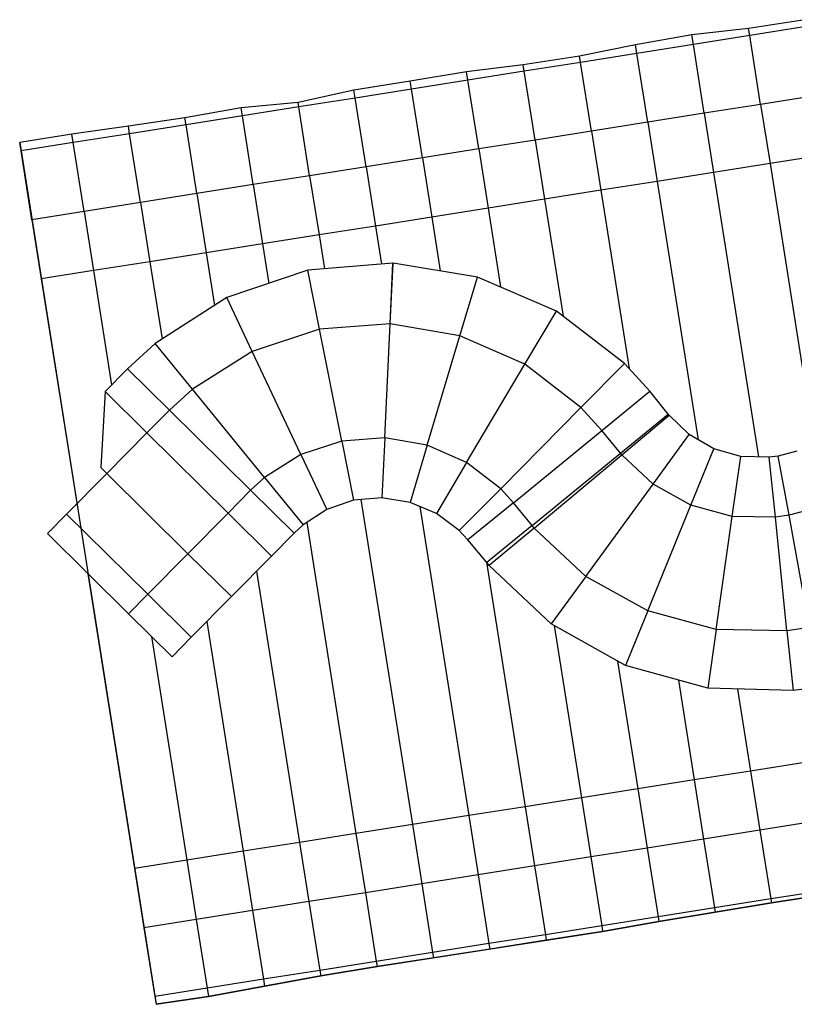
# Model space of a CAD drawing. Extents: x 1075205 to 1080159, y 1572534 to 1573545.
# Tile 1 of 29: x 1075205 to 1075477, y 1573136 to 1573481. Entities that reach past the tile are written whole.
import ezdxf

# ---------------------------------------------------------------- set-up
doc = ezdxf.new("R2010")
doc.units = 0
doc.header["$MEASUREMENT"] = 0
doc.layers.add('Canal', color=8, linetype='Continuous')

msp = doc.modelspace()

# ---------------------------------------------------------------- linework, layer by layer
msp.add_lwpolyline([(1075480.65, 1573480.63), (1075460.9, 1573477.52), (1075441, 1573475.29), (1075421.31, 1573471.79), (1075401.68, 1573467.89), (1075381.91, 1573464.86), (1075362.05, 1573462.37), (1075342.33, 1573459.04), (1075322.56, 1573455.98), (1075303.01, 1573451.61), (1075283.06, 1573449.72), (1075263.35, 1573446.29), (1075243.57, 1573443.34), (1075223.76, 1573440.57), (1075205.46, 1573437.6), (1075253.27, 1573135.59), (1075271.61, 1573138.3), (1075310.96, 1573145.54), (1075330.68, 1573148.86), (1075409.74, 1573161.09), (1075429.44, 1573164.55), (1075449.17, 1573167.87), (1075468.9, 1573171.14), (1075488.67, 1573174.15)])
at = {"layer": 'Canal', "extrusion": (-0.050533, 0.312166, 0.948683)}
for p, q in [((1075480.65, 1573480.63, 67), (1075460.9, 1573477.52, 66.97)), ((1075481.04, 1573478.19, 67.82), (1075461.29, 1573475.06, 67.8)), ((1075441, 1573475.29, 66.65), (1075421.31, 1573471.79, 66.75)), ((1075460.9, 1573477.52, 66.97), (1075441, 1573475.29, 66.65)), ((1075441.53, 1573471.94, 67.78), (1075441, 1573475.29, 66.65)), ((1075441.53, 1573471.94, 67.78), (1075441, 1573475.29, 66.65)), ((1075461.29, 1573475.06, 67.8), (1075441.53, 1573471.94, 67.78)), ((1075461.29, 1573475.06, 67.8), (1075460.9, 1573477.52, 66.97)), ((1075461.29, 1573475.06, 67.8), (1075460.9, 1573477.52, 66.97)), ((1075421.31, 1573471.79, 66.75), (1075401.68, 1573467.89, 66.99)), ((1075421.78, 1573468.81, 67.75), (1075421.31, 1573471.79, 66.75)), ((1075421.78, 1573468.81, 67.75), (1075421.31, 1573471.79, 66.75)), ((1075441.53, 1573471.94, 67.78), (1075421.78, 1573468.81, 67.75)), ((1075401.68, 1573467.89, 66.99), (1075381.91, 1573464.86, 66.93)), ((1075402.02, 1573465.68, 67.73), (1075401.68, 1573467.89, 66.99)), ((1075402.02, 1573465.68, 67.73), (1075401.68, 1573467.89, 66.99)), ((1075421.78, 1573468.81, 67.75), (1075402.02, 1573465.68, 67.73)), ((1075381.91, 1573464.86, 66.93), (1075362.05, 1573462.37, 66.69)), ((1075382.27, 1573462.55, 67.71), (1075381.91, 1573464.86, 66.93)), ((1075382.27, 1573462.55, 67.71), (1075381.91, 1573464.86, 66.93)), ((1075402.02, 1573465.68, 67.73), (1075382.27, 1573462.55, 67.71)), ((1075362.05, 1573462.37, 66.69), (1075342.33, 1573459.04, 66.74)), ((1075362.52, 1573459.43, 67.68), (1075362.05, 1573462.37, 66.69)), ((1075362.52, 1573459.43, 67.68), (1075362.05, 1573462.37, 66.69)), ((1075382.27, 1573462.55, 67.71), (1075362.52, 1573459.43, 67.68)), ((1075342.33, 1573459.04, 66.74), (1075322.56, 1573455.98, 66.69)), ((1075342.76, 1573456.3, 67.66), (1075342.33, 1573459.04, 66.74)), ((1075342.76, 1573456.3, 67.66), (1075342.33, 1573459.04, 66.74)), ((1075362.52, 1573459.43, 67.68), (1075342.76, 1573456.3, 67.66)), ((1075322.56, 1573455.98, 66.69), (1075303.01, 1573451.61, 67.09)), ((1075323.01, 1573453.17, 67.64), (1075322.56, 1573455.98, 66.69)), ((1075323.01, 1573453.17, 67.64), (1075322.56, 1573455.98, 66.69)), ((1075342.76, 1573456.3, 67.66), (1075323.01, 1573453.17, 67.64)), ((1075303.01, 1573451.61, 67.09), (1075283.06, 1573449.72, 66.65)), ((1075303.25, 1573450.05, 67.61), (1075303.01, 1573451.61, 67.09)), ((1075303.25, 1573450.05, 67.61), (1075303.01, 1573451.61, 67.09)), ((1075323.01, 1573453.17, 67.64), (1075303.25, 1573450.05, 67.61)), ((1075283.06, 1573449.72, 66.65), (1075263.35, 1573446.29, 66.73)), ((1075283.5, 1573446.92, 67.59), (1075263.75, 1573443.79, 67.57)), ((1075283.5, 1573446.92, 67.59), (1075283.06, 1573449.72, 66.65)), ((1075283.5, 1573446.92, 67.59), (1075283.06, 1573449.72, 66.65)), ((1075303.25, 1573450.05, 67.61), (1075283.5, 1573446.92, 67.59)), ((1075243.57, 1573443.34, 66.64), (1075223.76, 1573440.57, 66.5)), ((1075263.35, 1573446.29, 66.73), (1075243.57, 1573443.34, 66.64)), ((1075243.99, 1573440.67, 67.54), (1075243.57, 1573443.34, 66.64)), ((1075243.99, 1573440.67, 67.54), (1075243.57, 1573443.34, 66.64)), ((1075263.75, 1573443.79, 67.57), (1075243.99, 1573440.67, 67.54)), ((1075263.75, 1573443.79, 67.57), (1075263.35, 1573446.29, 66.73)), ((1075263.75, 1573443.79, 67.57), (1075263.35, 1573446.29, 66.73)), ((1075223.76, 1573440.57, 66.5), (1075205.46, 1573437.6, 66.5)), ((1075224.24, 1573437.54, 67.52), (1075223.76, 1573440.57, 66.5)), ((1075224.24, 1573437.54, 67.52), (1075223.76, 1573440.57, 66.5)), ((1075243.99, 1573440.67, 67.54), (1075224.24, 1573437.54, 67.52)), ((1075205.93, 1573434.64, 67.5), (1075205.46, 1573437.6, 66.5)), ((1075224.24, 1573437.54, 67.52), (1075205.93, 1573434.64, 67.5))]:
    msp.add_line(p, q, dxfattribs=at)
at = {"layer": 'Canal', "extrusion": (0.001149, 0.000181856, -0.999999)}
for p, q in [((1075481.04, 1573478.19, 67.82), (1075461.29, 1573475.06, 67.8)), ((1075461.29, 1573475.06, 67.8), (1075441.53, 1573471.94, 67.78)), ((1075465.1, 1573450.96, 67.8), (1075461.29, 1573475.06, 67.8)), ((1075465.1, 1573450.96, 67.8), (1075461.29, 1573475.06, 67.8)), ((1075441.53, 1573471.94, 67.78), (1075421.78, 1573468.81, 67.75)), ((1075445.35, 1573447.84, 67.78), (1075441.53, 1573471.94, 67.78)), ((1075445.35, 1573447.84, 67.78), (1075441.53, 1573471.94, 67.78)), ((1075421.78, 1573468.81, 67.75), (1075402.02, 1573465.68, 67.73)), ((1075425.59, 1573444.71, 67.75), (1075421.78, 1573468.81, 67.75)), ((1075425.59, 1573444.71, 67.75), (1075421.78, 1573468.81, 67.75)), ((1075402.02, 1573465.68, 67.73), (1075382.27, 1573462.55, 67.71)), ((1075405.84, 1573441.58, 67.73), (1075402.02, 1573465.68, 67.73)), ((1075405.84, 1573441.58, 67.73), (1075402.02, 1573465.68, 67.73)), ((1075382.27, 1573462.55, 67.71), (1075362.52, 1573459.43, 67.68)), ((1075386.09, 1573438.45, 67.71), (1075382.27, 1573462.55, 67.71)), ((1075386.09, 1573438.45, 67.71), (1075382.27, 1573462.55, 67.71)), ((1075362.52, 1573459.43, 67.68), (1075342.76, 1573456.3, 67.66)), ((1075366.33, 1573435.33, 67.68), (1075362.52, 1573459.43, 67.68)), ((1075366.33, 1573435.33, 67.68), (1075362.52, 1573459.43, 67.68)), ((1075342.76, 1573456.3, 67.66), (1075323.01, 1573453.17, 67.64)), ((1075346.58, 1573432.2, 67.66), (1075342.76, 1573456.3, 67.66)), ((1075346.58, 1573432.2, 67.66), (1075342.76, 1573456.3, 67.66)), ((1075484.86, 1573454.09, 67.82), (1075465.1, 1573450.96, 67.8)), ((1075323.01, 1573453.17, 67.64), (1075303.25, 1573450.05, 67.61)), ((1075326.82, 1573429.07, 67.64), (1075323.01, 1573453.17, 67.64)), ((1075326.82, 1573429.07, 67.64), (1075323.01, 1573453.17, 67.64)), ((1075465.1, 1573450.96, 67.8), (1075445.35, 1573447.84, 67.78)), ((1075283.5, 1573446.92, 67.59), (1075263.75, 1573443.79, 67.57)), ((1075303.25, 1573450.05, 67.61), (1075283.5, 1573446.92, 67.59)), ((1075287.32, 1573422.82, 67.59), (1075283.5, 1573446.92, 67.59)), ((1075287.32, 1573422.82, 67.59), (1075283.5, 1573446.92, 67.59)), ((1075307.07, 1573425.95, 67.61), (1075303.25, 1573450.05, 67.61)), ((1075307.07, 1573425.95, 67.61), (1075303.25, 1573450.05, 67.61)), ((1075445.35, 1573447.84, 67.78), (1075425.59, 1573444.71, 67.75)), ((1075263.75, 1573443.79, 67.57), (1075243.99, 1573440.67, 67.54)), ((1075267.56, 1573419.69, 67.57), (1075263.75, 1573443.79, 67.57)), ((1075267.56, 1573419.69, 67.57), (1075263.75, 1573443.79, 67.57)), ((1075425.59, 1573444.71, 67.75), (1075405.84, 1573441.58, 67.73)), ((1075243.99, 1573440.67, 67.54), (1075224.24, 1573437.54, 67.52)), ((1075247.81, 1573416.57, 67.54), (1075243.99, 1573440.67, 67.54)), ((1075247.81, 1573416.57, 67.54), (1075243.99, 1573440.67, 67.54)), ((1075405.84, 1573441.58, 67.73), (1075386.09, 1573438.45, 67.71)), ((1075224.24, 1573437.54, 67.52), (1075205.93, 1573434.64, 67.5)), ((1075228.05, 1573413.44, 67.52), (1075224.24, 1573437.54, 67.52)), ((1075228.05, 1573413.44, 67.52), (1075224.24, 1573437.54, 67.52)), ((1075386.09, 1573438.45, 67.71), (1075366.33, 1573435.33, 67.68)), ((1075209.75, 1573410.54, 67.5), (1075205.93, 1573434.64, 67.5)), ((1075366.33, 1573435.33, 67.68), (1075346.58, 1573432.2, 67.66)), ((1075346.58, 1573432.2, 67.66), (1075326.82, 1573429.07, 67.64)), ((1075326.82, 1573429.07, 67.64), (1075307.07, 1573425.95, 67.61)), ((1075287.32, 1573422.82, 67.59), (1075267.56, 1573419.69, 67.57)), ((1075307.07, 1573425.95, 67.61), (1075287.32, 1573422.82, 67.59)), ((1075267.56, 1573419.69, 67.57), (1075247.81, 1573416.57, 67.54)), ((1075247.81, 1573416.57, 67.54), (1075228.05, 1573413.44, 67.52)), ((1075228.05, 1573413.44, 67.52), (1075209.75, 1573410.54, 67.5))]:
    msp.add_line(p, q, dxfattribs=at)
at = {"layer": 'Canal', "extrusion": (0.009994, -0.070552, 0.997458)}
for p, q in [((1075484.86, 1573454.09, 67.82), (1075465.1, 1573450.96, 67.8)), ((1075465.1, 1573450.96, 67.8), (1075445.35, 1573447.84, 67.78)), ((1075465.1, 1573450.96, 67.8), (1075468.39, 1573430.22, 66.3)), ((1075465.1, 1573450.96, 67.8), (1075468.39, 1573430.22, 66.3)), ((1075445.35, 1573447.84, 67.78), (1075425.59, 1573444.71, 67.75)), ((1075445.35, 1573447.84, 67.78), (1075448.63, 1573427.09, 66.28)), ((1075445.35, 1573447.84, 67.78), (1075448.63, 1573427.09, 66.28)), ((1075425.59, 1573444.71, 67.75), (1075405.84, 1573441.58, 67.73)), ((1075425.59, 1573444.71, 67.75), (1075428.88, 1573423.97, 66.25)), ((1075425.59, 1573444.71, 67.75), (1075428.88, 1573423.97, 66.25)), ((1075405.84, 1573441.58, 67.73), (1075386.09, 1573438.45, 67.71)), ((1075405.84, 1573441.58, 67.73), (1075409.12, 1573420.84, 66.23)), ((1075405.84, 1573441.58, 67.73), (1075409.12, 1573420.84, 66.23)), ((1075386.09, 1573438.45, 67.71), (1075366.33, 1573435.33, 67.68)), ((1075386.09, 1573438.45, 67.71), (1075389.37, 1573417.71, 66.21)), ((1075386.09, 1573438.45, 67.71), (1075389.37, 1573417.71, 66.21)), ((1075366.33, 1573435.33, 67.68), (1075346.58, 1573432.2, 67.66)), ((1075366.33, 1573435.33, 67.68), (1075369.62, 1573414.59, 66.18)), ((1075366.33, 1573435.33, 67.68), (1075369.62, 1573414.59, 66.18)), ((1075488.14, 1573433.35, 66.32), (1075468.39, 1573430.22, 66.3)), ((1075346.58, 1573432.2, 67.66), (1075326.82, 1573429.07, 67.64)), ((1075346.58, 1573432.2, 67.66), (1075349.86, 1573411.46, 66.16)), ((1075346.58, 1573432.2, 67.66), (1075349.86, 1573411.46, 66.16)), ((1075468.39, 1573430.22, 66.3), (1075448.63, 1573427.09, 66.28)), ((1075326.82, 1573429.07, 67.64), (1075307.07, 1573425.95, 67.61)), ((1075326.82, 1573429.07, 67.64), (1075330.11, 1573408.33, 66.14)), ((1075326.82, 1573429.07, 67.64), (1075330.11, 1573408.33, 66.14)), ((1075448.63, 1573427.09, 66.28), (1075428.88, 1573423.97, 66.25)), ((1075287.32, 1573422.82, 67.59), (1075267.56, 1573419.69, 67.57)), ((1075307.07, 1573425.95, 67.61), (1075287.32, 1573422.82, 67.59)), ((1075287.32, 1573422.82, 67.59), (1075290.6, 1573402.08, 66.09)), ((1075287.32, 1573422.82, 67.59), (1075290.6, 1573402.08, 66.09)), ((1075307.07, 1573425.95, 67.61), (1075310.35, 1573405.2, 66.11)), ((1075307.07, 1573425.95, 67.61), (1075310.35, 1573405.2, 66.11)), ((1075428.88, 1573423.97, 66.25), (1075409.12, 1573420.84, 66.23)), ((1075267.56, 1573419.69, 67.57), (1075247.81, 1573416.57, 67.54)), ((1075267.56, 1573419.69, 67.57), (1075270.84, 1573398.95, 66.07)), ((1075267.56, 1573419.69, 67.57), (1075270.84, 1573398.95, 66.07)), ((1075409.12, 1573420.84, 66.23), (1075389.37, 1573417.71, 66.21)), ((1075247.81, 1573416.57, 67.54), (1075228.05, 1573413.44, 67.52)), ((1075247.81, 1573416.57, 67.54), (1075251.09, 1573395.82, 66.04)), ((1075247.81, 1573416.57, 67.54), (1075251.09, 1573395.82, 66.04)), ((1075389.37, 1573417.71, 66.21), (1075369.62, 1573414.59, 66.18)), ((1075228.05, 1573413.44, 67.52), (1075209.75, 1573410.54, 67.5)), ((1075228.05, 1573413.44, 67.52), (1075231.34, 1573392.7, 66.02)), ((1075228.05, 1573413.44, 67.52), (1075231.34, 1573392.7, 66.02)), ((1075369.62, 1573414.59, 66.18), (1075349.86, 1573411.46, 66.16)), ((1075209.75, 1573410.54, 67.5), (1075213.03, 1573389.8, 66)), ((1075349.86, 1573411.46, 66.16), (1075330.11, 1573408.33, 66.14)), ((1075330.11, 1573408.33, 66.14), (1075310.35, 1573405.2, 66.11)), ((1075290.6, 1573402.08, 66.09), (1075270.84, 1573398.95, 66.07)), ((1075310.35, 1573405.2, 66.11), (1075290.6, 1573402.08, 66.09)), ((1075270.84, 1573398.95, 66.07), (1075251.09, 1573395.82, 66.04)), ((1075251.09, 1573395.82, 66.04), (1075231.34, 1573392.7, 66.02)), ((1075231.34, 1573392.7, 66.02), (1075213.03, 1573389.8, 66))]:
    msp.add_line(p, q, dxfattribs=at)
at = {"layer": 'Canal', "extrusion": (-0.001149, -0.000181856, 0.999999)}
for p, q in [((1075488.14, 1573433.35, 66.32), (1075468.39, 1573430.22, 66.3)), ((1075468.39, 1573430.22, 66.3), (1075448.63, 1573427.09, 66.28)), ((1075468.39, 1573430.22, 66.3), (1075483.87, 1573332.37, 66.3)), ((1075468.39, 1573430.22, 66.3), (1075483.87, 1573332.37, 66.3)), ((1075448.63, 1573427.09, 66.28), (1075428.88, 1573423.97, 66.25)), ((1075448.63, 1573427.09, 66.28), (1075464.41, 1573327.42, 66.28)), ((1075448.63, 1573427.09, 66.28), (1075464.41, 1573327.42, 66.28)), ((1075428.88, 1573423.97, 66.25), (1075409.12, 1573420.84, 66.23)), ((1075428.88, 1573423.97, 66.25), (1075443.21, 1573333.45, 66.25)), ((1075428.88, 1573423.97, 66.25), (1075443.21, 1573333.45, 66.25)), ((1075409.12, 1573420.84, 66.23), (1075389.37, 1573417.71, 66.21)), ((1075409.12, 1573420.84, 66.23), (1075419, 1573358.42, 66.23)), ((1075409.12, 1573420.84, 66.23), (1075419, 1573358.42, 66.23)), ((1075389.37, 1573417.71, 66.21), (1075369.62, 1573414.59, 66.18)), ((1075389.37, 1573417.71, 66.21), (1075395.86, 1573376.72, 66.21)), ((1075389.37, 1573417.71, 66.21), (1075395.86, 1573376.72, 66.21)), ((1075369.62, 1573414.59, 66.18), (1075349.86, 1573411.46, 66.16)), ((1075369.62, 1573414.59, 66.18), (1075373.99, 1573386.96, 66.18)), ((1075369.62, 1573414.59, 66.18), (1075373.99, 1573386.96, 66.18)), ((1075349.86, 1573411.46, 66.16), (1075330.11, 1573408.33, 66.14)), ((1075349.86, 1573411.46, 66.16), (1075352.85, 1573392.59, 66.16)), ((1075349.86, 1573411.46, 66.16), (1075352.85, 1573392.59, 66.16)), ((1075330.11, 1573408.33, 66.14), (1075310.35, 1573405.2, 66.11)), ((1075330.11, 1573408.33, 66.14), (1075332.22, 1573394.97, 66.14)), ((1075330.11, 1573408.33, 66.14), (1075332.22, 1573394.97, 66.14)), ((1075290.6, 1573402.08, 66.09), (1075270.84, 1573398.95, 66.07)), ((1075310.35, 1573405.2, 66.11), (1075290.6, 1573402.08, 66.09)), ((1075290.6, 1573402.08, 66.09), (1075292.79, 1573388.24, 66.09)), ((1075290.6, 1573402.08, 66.09), (1075292.79, 1573388.24, 66.09)), ((1075310.35, 1573405.2, 66.11), (1075312.23, 1573393.32, 66.11)), ((1075310.35, 1573405.2, 66.11), (1075312.23, 1573393.32, 66.11)), ((1075270.84, 1573398.95, 66.07), (1075251.09, 1573395.82, 66.04)), ((1075270.84, 1573398.95, 66.07), (1075273.76, 1573380.51, 66.07)), ((1075270.84, 1573398.95, 66.07), (1075273.76, 1573380.51, 66.07)), ((1075251.09, 1573395.82, 66.04), (1075231.34, 1573392.7, 66.02)), ((1075251.09, 1573395.82, 66.04), (1075255.38, 1573368.76, 66.04)), ((1075251.09, 1573395.82, 66.04), (1075255.38, 1573368.76, 66.04)), ((1075231.34, 1573392.7, 66.02), (1075213.03, 1573389.8, 66)), ((1075231.34, 1573392.7, 66.02), (1075237.67, 1573352.66, 66.02)), ((1075231.34, 1573392.7, 66.02), (1075237.67, 1573352.66, 66.02)), ((1075213.03, 1573389.8, 66), (1075225.33, 1573312.06, 66)), ((1075325.04, 1573312.44, 66.11), (1075343.06, 1573198.58, 66.11)), ((1075325.04, 1573312.44, 66.11), (1075343.06, 1573198.58, 66.11)), ((1075345.66, 1573310.05, 66.14), (1075362.82, 1573201.7, 66.14)), ((1075345.66, 1573310.05, 66.14), (1075362.82, 1573201.7, 66.14)), ((1075306.05, 1573304.47, 66.09), (1075323.31, 1573195.45, 66.09)), ((1075306.05, 1573304.47, 66.09), (1075323.31, 1573195.45, 66.09)), ((1075369, 1573290.54, 66.16), (1075382.57, 1573204.83, 66.16)), ((1075369, 1573290.54, 66.16), (1075382.57, 1573204.83, 66.16)), ((1075229.38, 1573286.49, 66), (1075245.74, 1573183.17, 66)), ((1075288.5, 1573287.42, 66.07), (1075303.55, 1573192.32, 66.07)), ((1075288.5, 1573287.42, 66.07), (1075303.55, 1573192.32, 66.07)), ((1075271.05, 1573269.75, 66.04), (1075283.8, 1573189.2, 66.04)), ((1075271.05, 1573269.75, 66.04), (1075283.8, 1573189.2, 66.04)), ((1075392.76, 1573268.36, 66.18), (1075402.32, 1573207.96, 66.18)), ((1075392.76, 1573268.36, 66.18), (1075402.32, 1573207.96, 66.18)), ((1075251.63, 1573264.51, 66.02), (1075264.05, 1573186.07, 66.02)), ((1075251.63, 1573264.51, 66.02), (1075264.05, 1573186.07, 66.02)), ((1075414.99, 1573255.86, 66.21), (1075422.08, 1573211.09, 66.21)), ((1075414.99, 1573255.86, 66.21), (1075422.08, 1573211.09, 66.21)), ((1075436.3, 1573249.17, 66.23), (1075441.83, 1573214.21, 66.23)), ((1075436.3, 1573249.17, 66.23), (1075441.83, 1573214.21, 66.23)), ((1075457.04, 1573246.04, 66.25), (1075461.59, 1573217.34, 66.25)), ((1075457.04, 1573246.04, 66.25), (1075461.59, 1573217.34, 66.25)), ((1075481.34, 1573220.47, 66.28), (1075461.59, 1573217.34, 66.25)), ((1075461.59, 1573217.34, 66.25), (1075441.83, 1573214.21, 66.23)), ((1075441.83, 1573214.21, 66.23), (1075422.08, 1573211.09, 66.21)), ((1075422.08, 1573211.09, 66.21), (1075402.32, 1573207.96, 66.18)), ((1075402.32, 1573207.96, 66.18), (1075382.57, 1573204.83, 66.16)), ((1075362.82, 1573201.7, 66.14), (1075343.06, 1573198.58, 66.11)), ((1075382.57, 1573204.83, 66.16), (1075362.82, 1573201.7, 66.14)), ((1075343.06, 1573198.58, 66.11), (1075323.31, 1573195.45, 66.09)), ((1075484.62, 1573199.73, 67.78), (1075464.87, 1573196.6, 67.75)), ((1075323.31, 1573195.45, 66.09), (1075303.55, 1573192.32, 66.07)), ((1075464.87, 1573196.6, 67.75), (1075445.12, 1573193.47, 67.73)), ((1075464.87, 1573196.6, 67.75), (1075468.68, 1573172.5, 67.75)), ((1075464.87, 1573196.6, 67.75), (1075468.68, 1573172.5, 67.75)), ((1075303.55, 1573192.32, 66.07), (1075283.8, 1573189.2, 66.04)), ((1075445.12, 1573193.47, 67.73), (1075425.36, 1573190.34, 67.71)), ((1075445.12, 1573193.47, 67.73), (1075448.93, 1573169.37, 67.73)), ((1075445.12, 1573193.47, 67.73), (1075448.93, 1573169.37, 67.73)), ((1075283.8, 1573189.2, 66.04), (1075264.05, 1573186.07, 66.02)), ((1075425.36, 1573190.34, 67.71), (1075405.61, 1573187.22, 67.68)), ((1075425.36, 1573190.34, 67.71), (1075429.18, 1573166.24, 67.71)), ((1075425.36, 1573190.34, 67.71), (1075429.18, 1573166.24, 67.71)), ((1075264.05, 1573186.07, 66.02), (1075245.74, 1573183.17, 66)), ((1075405.61, 1573187.22, 67.68), (1075385.85, 1573184.09, 67.66)), ((1075405.61, 1573187.22, 67.68), (1075409.42, 1573163.12, 67.68)), ((1075405.61, 1573187.22, 67.68), (1075409.42, 1573163.12, 67.68)), ((1075385.85, 1573184.09, 67.66), (1075366.1, 1573180.96, 67.64)), ((1075385.85, 1573184.09, 67.66), (1075389.67, 1573159.99, 67.66)), ((1075385.85, 1573184.09, 67.66), (1075389.67, 1573159.99, 67.66)), ((1075346.35, 1573177.84, 67.61), (1075326.59, 1573174.71, 67.59)), ((1075366.1, 1573180.96, 67.64), (1075346.35, 1573177.84, 67.61)), ((1075346.35, 1573177.84, 67.61), (1075350.16, 1573153.74, 67.61)), ((1075346.35, 1573177.84, 67.61), (1075350.16, 1573153.74, 67.61)), ((1075366.1, 1573180.96, 67.64), (1075369.91, 1573156.86, 67.64)), ((1075366.1, 1573180.96, 67.64), (1075369.91, 1573156.86, 67.64)), ((1075326.59, 1573174.71, 67.59), (1075306.84, 1573171.58, 67.57)), ((1075326.59, 1573174.71, 67.59), (1075330.41, 1573150.61, 67.59)), ((1075326.59, 1573174.71, 67.59), (1075330.41, 1573150.61, 67.59)), ((1075488.44, 1573175.63, 67.78), (1075468.68, 1573172.5, 67.75)), ((1075306.84, 1573171.58, 67.57), (1075287.08, 1573168.45, 67.54)), ((1075306.84, 1573171.58, 67.57), (1075310.65, 1573147.48, 67.57)), ((1075306.84, 1573171.58, 67.57), (1075310.65, 1573147.48, 67.57)), ((1075468.68, 1573172.5, 67.75), (1075448.93, 1573169.37, 67.73)), ((1075287.08, 1573168.45, 67.54), (1075267.33, 1573165.33, 67.52)), ((1075287.08, 1573168.45, 67.54), (1075290.9, 1573144.35, 67.54)), ((1075287.08, 1573168.45, 67.54), (1075290.9, 1573144.35, 67.54)), ((1075448.93, 1573169.37, 67.73), (1075429.18, 1573166.24, 67.71)), ((1075267.33, 1573165.33, 67.52), (1075249.02, 1573162.43, 67.5)), ((1075267.33, 1573165.33, 67.52), (1075271.14, 1573141.23, 67.52)), ((1075267.33, 1573165.33, 67.52), (1075271.14, 1573141.23, 67.52)), ((1075429.18, 1573166.24, 67.71), (1075409.42, 1573163.12, 67.68)), ((1075249.02, 1573162.43, 67.5), (1075252.84, 1573138.33, 67.5)), ((1075409.42, 1573163.12, 67.68), (1075389.67, 1573159.99, 67.66)), ((1075369.91, 1573156.86, 67.64), (1075350.16, 1573153.74, 67.61)), ((1075389.67, 1573159.99, 67.66), (1075369.91, 1573156.86, 67.64)), ((1075350.16, 1573153.74, 67.61), (1075330.41, 1573150.61, 67.59)), ((1075330.41, 1573150.61, 67.59), (1075310.65, 1573147.48, 67.57)), ((1075310.65, 1573147.48, 67.57), (1075290.9, 1573144.35, 67.54)), ((1075290.9, 1573144.35, 67.54), (1075271.14, 1573141.23, 67.52)), ((1075271.14, 1573141.23, 67.52), (1075252.84, 1573138.33, 67.5))]:
    msp.add_line(p, q, dxfattribs=at)
at = {"layer": 'Canal'}
for p, q in [((1075336.27, 1573395.3, 66.14), (1075306.42, 1573392.84, 66.11)), ((1075335.27, 1573374.03, 64.62), (1075336.27, 1573395.3, 66.14)), ((1075335.27, 1573374.03, 64.62), (1075336.27, 1573395.3, 66.14)), ((1075335.29, 1573374.03, 64.62), (1075336.29, 1573395.3, 66.14)), ((1075335.29, 1573374.03, 64.62), (1075336.29, 1573395.3, 66.14)), ((1075336.29, 1573395.3, 66.14), (1075336.27, 1573395.3, 66.14)), ((1075365.92, 1573390.44, 66.18), (1075336.29, 1573395.3, 66.14)), ((1075306.42, 1573392.84, 66.11), (1075278.08, 1573383.26, 66.07)), ((1075310.54, 1573372.17, 64.6), (1075306.42, 1573392.84, 66.11)), ((1075310.54, 1573372.17, 64.6), (1075306.42, 1573392.84, 66.11)), ((1075359.75, 1573369.85, 64.64), (1075365.92, 1573390.44, 66.18)), ((1075359.75, 1573369.85, 64.64), (1075365.92, 1573390.44, 66.18)), ((1075393.52, 1573378.51, 66.21), (1075365.92, 1573390.44, 66.18)), ((1075278.08, 1573383.26, 66.07), (1075252.91, 1573367.18, 66.04)), ((1075286.97, 1573364.4, 64.58), (1075278.08, 1573383.26, 66.07)), ((1075286.97, 1573364.4, 64.58), (1075278.08, 1573383.26, 66.07)), ((1075382.48, 1573359.89, 64.66), (1075393.52, 1573378.51, 66.21)), ((1075382.48, 1573359.89, 64.66), (1075393.52, 1573378.51, 66.21)), ((1075417.39, 1573360.19, 66.23), (1075393.52, 1573378.51, 66.21)), ((1075310.54, 1573372.17, 64.6), (1075286.97, 1573364.4, 64.58)), ((1075310.54, 1573372.17, 64.6), (1075286.97, 1573364.4, 64.58)), ((1075335.27, 1573374.03, 64.62), (1075310.54, 1573372.17, 64.6)), ((1075335.27, 1573374.03, 64.62), (1075310.54, 1573372.17, 64.6)), ((1075318.36, 1573332.95, 64.6), (1075310.54, 1573372.17, 64.6)), ((1075318.36, 1573332.95, 64.6), (1075310.54, 1573372.17, 64.6)), ((1075333.39, 1573334.07, 64.62), (1075335.27, 1573374.03, 64.62)), ((1075333.39, 1573334.07, 64.62), (1075335.27, 1573374.03, 64.62)), ((1075333.4, 1573334.07, 64.62), (1075335.29, 1573374.03, 64.62)), ((1075333.4, 1573334.07, 64.62), (1075335.29, 1573374.03, 64.62)), ((1075335.29, 1573374.03, 64.62), (1075335.27, 1573374.03, 64.62)), ((1075335.29, 1573374.03, 64.62), (1075335.27, 1573374.03, 64.62)), ((1075359.75, 1573369.85, 64.64), (1075335.29, 1573374.03, 64.62)), ((1075359.75, 1573369.85, 64.64), (1075335.29, 1573374.03, 64.62)), ((1075348.27, 1573331.53, 64.64), (1075359.75, 1573369.85, 64.64)), ((1075348.27, 1573331.53, 64.64), (1075359.75, 1573369.85, 64.64)), ((1075382.48, 1573359.89, 64.66), (1075359.75, 1573369.85, 64.64)), ((1075382.48, 1573359.89, 64.66), (1075359.75, 1573369.85, 64.64)), ((1075252.91, 1573367.18, 66.04), (1075243.24, 1573358.3, 66.03)), ((1075265.98, 1573351.17, 64.57), (1075252.91, 1573367.18, 66.04)), ((1075265.98, 1573351.17, 64.57), (1075252.91, 1573367.18, 66.04)), ((1075286.97, 1573364.4, 64.58), (1075265.98, 1573351.17, 64.57)), ((1075286.97, 1573364.4, 64.58), (1075265.98, 1573351.17, 64.57)), ((1075304.03, 1573328.22, 64.58), (1075286.97, 1573364.4, 64.58)), ((1075304.03, 1573328.22, 64.58), (1075286.97, 1573364.4, 64.58)), ((1075257.9, 1573343.82, 64.56), (1075243.24, 1573358.3, 66.03)), ((1075362.08, 1573325.48, 64.66), (1075382.48, 1573359.89, 64.66)), ((1075362.08, 1573325.48, 64.66), (1075382.48, 1573359.89, 64.66)), ((1075402.13, 1573344.73, 64.68), (1075382.48, 1573359.89, 64.66)), ((1075402.13, 1573344.73, 64.68), (1075382.48, 1573359.89, 64.66)), ((1075402.13, 1573344.73, 64.68), (1075417.39, 1573360.19, 66.23)), ((1075402.13, 1573344.73, 64.68), (1075417.39, 1573360.19, 66.23)), ((1075426.27, 1573350.44, 66.24), (1075417.39, 1573360.19, 66.23)), ((1075235.36, 1573350.32, 66.02), (1075233.85, 1573323.7, 66.01)), ((1075250.02, 1573335.84, 64.55), (1075235.36, 1573350.32, 66.02)), ((1075265.98, 1573351.17, 64.57), (1075257.9, 1573343.82, 64.56)), ((1075265.98, 1573351.17, 64.57), (1075257.9, 1573343.82, 64.56)), ((1075291.27, 1573320.18, 64.57), (1075265.98, 1573351.17, 64.57)), ((1075291.27, 1573320.18, 64.57), (1075265.98, 1573351.17, 64.57)), ((1075409.45, 1573336.69, 64.69), (1075426.27, 1573350.44, 66.24)), ((1075286.36, 1573315.71, 64.56), (1075257.9, 1573343.82, 64.56)), ((1075374.03, 1573316.26, 64.68), (1075402.13, 1573344.73, 64.68)), ((1075374.03, 1573316.26, 64.68), (1075402.13, 1573344.73, 64.68)), ((1075409.45, 1573336.69, 64.69), (1075402.13, 1573344.73, 64.68)), ((1075409.45, 1573336.69, 64.69), (1075402.13, 1573344.73, 64.68)), ((1075415.97, 1573328.71, 64.7), (1075432.76, 1573342.43, 66.24)), ((1075416.43, 1573328.16, 64.7), (1075433.05, 1573342.06, 66.24)), ((1075416.43, 1573328.16, 64.7), (1075433.05, 1573342.06, 66.24)), ((1075433.05, 1573342.06, 66.24), (1075432.76, 1573342.43, 66.24)), ((1075440.12, 1573335.23, 66.25), (1075433.05, 1573342.06, 66.24)), ((1075378.48, 1573311.38, 64.69), (1075409.45, 1573336.69, 64.69)), ((1075250.02, 1573335.84, 64.55), (1075235.97, 1573321.61, 64.53)), ((1075318.36, 1573332.95, 64.6), (1075304.03, 1573328.22, 64.58)), ((1075318.36, 1573332.95, 64.6), (1075304.03, 1573328.22, 64.58)), ((1075333.39, 1573334.07, 64.62), (1075318.36, 1573332.95, 64.6)), ((1075333.39, 1573334.07, 64.62), (1075318.36, 1573332.95, 64.6)), ((1075318.36, 1573332.95, 64.6), (1075322.49, 1573312.23, 66.11)), ((1075318.36, 1573332.95, 64.6), (1075322.49, 1573312.23, 66.11)), ((1075333.39, 1573334.07, 64.62), (1075332.4, 1573313.07, 66.12)), ((1075333.39, 1573334.07, 64.62), (1075332.4, 1573313.07, 66.12)), ((1075333.4, 1573334.07, 64.62), (1075332.41, 1573313.07, 66.12)), ((1075333.4, 1573334.07, 64.62), (1075332.41, 1573313.07, 66.12)), ((1075333.4, 1573334.07, 64.62), (1075333.39, 1573334.07, 64.62)), ((1075333.4, 1573334.07, 64.62), (1075333.39, 1573334.07, 64.62)), ((1075348.27, 1573331.53, 64.64), (1075333.4, 1573334.07, 64.62)), ((1075348.27, 1573331.53, 64.64), (1075333.4, 1573334.07, 64.62)), ((1075427.44, 1573317.85, 64.71), (1075440.12, 1573335.23, 66.25)), ((1075427.44, 1573317.85, 64.71), (1075440.12, 1573335.23, 66.25)), ((1075448.67, 1573330.3, 66.26), (1075440.12, 1573335.23, 66.25)), ((1075348.27, 1573331.53, 64.64), (1075342.26, 1573311.49, 66.13)), ((1075348.27, 1573331.53, 64.64), (1075342.26, 1573311.49, 66.13)), ((1075362.08, 1573325.48, 64.66), (1075348.27, 1573331.53, 64.64)), ((1075362.08, 1573325.48, 64.66), (1075348.27, 1573331.53, 64.64)), ((1075440.62, 1573310.51, 64.73), (1075448.67, 1573330.3, 66.26)), ((1075440.62, 1573310.51, 64.73), (1075448.67, 1573330.3, 66.26)), ((1075458.2, 1573327.61, 66.27), (1075448.67, 1573330.3, 66.26)), ((1075477.85, 1573329.41, 66.29), (1075471.3, 1573327.72, 66.29)), ((1075304.03, 1573328.22, 64.58), (1075291.27, 1573320.18, 64.57)), ((1075304.03, 1573328.22, 64.58), (1075291.27, 1573320.18, 64.57)), ((1075304.03, 1573328.22, 64.58), (1075313.09, 1573309.02, 66.1)), ((1075304.03, 1573328.22, 64.58), (1075313.09, 1573309.02, 66.1)), ((1075385, 1573303.39, 64.7), (1075415.97, 1573328.71, 64.7)), ((1075385.75, 1573302.49, 64.7), (1075416.43, 1573328.16, 64.7)), ((1075385.75, 1573302.49, 64.7), (1075416.43, 1573328.16, 64.7)), ((1075416.43, 1573328.16, 64.7), (1075415.97, 1573328.71, 64.7)), ((1075416.43, 1573328.16, 64.7), (1075415.97, 1573328.71, 64.7)), ((1075427.44, 1573317.85, 64.71), (1075416.43, 1573328.16, 64.7)), ((1075427.44, 1573317.85, 64.71), (1075416.43, 1573328.16, 64.7)), ((1075455.18, 1573306.57, 64.75), (1075458.2, 1573327.61, 66.27)), ((1075455.18, 1573306.57, 64.75), (1075458.2, 1573327.61, 66.27)), ((1075468.12, 1573327.3, 66.28), (1075458.2, 1573327.61, 66.27)), ((1075471.3, 1573327.72, 66.29), (1075468.12, 1573327.3, 66.28)), ((1075470.26, 1573306.26, 64.77), (1075468.12, 1573327.3, 66.28)), ((1075470.26, 1573306.26, 64.77), (1075468.12, 1573327.3, 66.28)), ((1075475.08, 1573306.95, 64.78), (1075471.3, 1573327.72, 66.29)), ((1075475.08, 1573306.95, 64.78), (1075471.3, 1573327.72, 66.29)), ((1075235.97, 1573321.61, 64.53), (1075233.85, 1573323.7, 66.01)), ((1075362.08, 1573325.48, 64.66), (1075351.48, 1573307.59, 66.14)), ((1075362.08, 1573325.48, 64.66), (1075351.48, 1573307.59, 66.14)), ((1075374.03, 1573316.26, 64.68), (1075362.08, 1573325.48, 64.66)), ((1075374.03, 1573316.26, 64.68), (1075362.08, 1573325.48, 64.66)), ((1075291.27, 1573320.18, 64.57), (1075286.36, 1573315.71, 64.56)), ((1075291.27, 1573320.18, 64.57), (1075286.36, 1573315.71, 64.56)), ((1075291.27, 1573320.18, 64.57), (1075304.77, 1573303.64, 66.09)), ((1075291.27, 1573320.18, 64.57), (1075304.77, 1573303.64, 66.09)), ((1075286.36, 1573315.71, 64.56), (1075301.59, 1573300.67, 66.09)), ((1075374.03, 1573316.26, 64.68), (1075359.52, 1573301.57, 66.15)), ((1075374.03, 1573316.26, 64.68), (1075359.52, 1573301.57, 66.15)), ((1075378.48, 1573311.38, 64.69), (1075374.03, 1573316.26, 64.68)), ((1075378.48, 1573311.38, 64.69), (1075374.03, 1573316.26, 64.68)), ((1075403.87, 1573285.53, 64.71), (1075427.44, 1573317.85, 64.71)), ((1075403.87, 1573285.53, 64.71), (1075427.44, 1573317.85, 64.71)), ((1075440.62, 1573310.51, 64.73), (1075427.44, 1573317.85, 64.71)), ((1075440.62, 1573310.51, 64.73), (1075427.44, 1573317.85, 64.71)), ((1075322.49, 1573312.23, 66.11), (1075313.09, 1573309.02, 66.1)), ((1075332.4, 1573313.07, 66.12), (1075322.49, 1573312.23, 66.11)), ((1075332.41, 1573313.07, 66.12), (1075332.4, 1573313.07, 66.12)), ((1075342.26, 1573311.49, 66.13), (1075332.41, 1573313.07, 66.12)), ((1075313.09, 1573309.02, 66.1), (1075304.77, 1573303.64, 66.09)), ((1075351.48, 1573307.59, 66.14), (1075342.26, 1573311.49, 66.13)), ((1075378.48, 1573311.38, 64.69), (1075362.55, 1573298.36, 66.16)), ((1075425.55, 1573273.46, 64.73), (1075440.62, 1573310.51, 64.73)), ((1075425.55, 1573273.46, 64.73), (1075440.62, 1573310.51, 64.73)), ((1075455.18, 1573306.57, 64.75), (1075440.62, 1573310.51, 64.73)), ((1075455.18, 1573306.57, 64.75), (1075440.62, 1573310.51, 64.73)), ((1075484.97, 1573309.61, 64.79), (1075475.08, 1573306.95, 64.78)), ((1075484.97, 1573309.61, 64.79), (1075475.08, 1573306.95, 64.78)), ((1075359.52, 1573301.57, 66.15), (1075351.48, 1573307.59, 66.14)), ((1075449.51, 1573266.98, 64.75), (1075455.18, 1573306.57, 64.75)), ((1075449.51, 1573266.98, 64.75), (1075455.18, 1573306.57, 64.75)), ((1075470.26, 1573306.26, 64.77), (1075455.18, 1573306.57, 64.75)), ((1075470.26, 1573306.26, 64.77), (1075455.18, 1573306.57, 64.75)), ((1075475.08, 1573306.95, 64.78), (1075470.26, 1573306.26, 64.77)), ((1075475.08, 1573306.95, 64.78), (1075470.26, 1573306.26, 64.77)), ((1075474.32, 1573266.47, 64.77), (1075470.26, 1573306.26, 64.77)), ((1075474.32, 1573266.47, 64.77), (1075470.26, 1573306.26, 64.77)), ((1075482.24, 1573267.59, 64.78), (1075475.08, 1573306.95, 64.78)), ((1075482.24, 1573267.59, 64.78), (1075475.08, 1573306.95, 64.78)), ((1075304.77, 1573303.64, 66.09), (1075301.59, 1573300.67, 66.09)), ((1075385, 1573303.39, 64.7), (1075369.11, 1573290.41, 66.16)), ((1075385.75, 1573302.49, 64.7), (1075370.01, 1573289.32, 66.16)), ((1075385.75, 1573302.49, 64.7), (1075370.01, 1573289.32, 66.16)), ((1075385.75, 1573302.49, 64.7), (1075385, 1573303.39, 64.7)), ((1075385.75, 1573302.49, 64.7), (1075385, 1573303.39, 64.7)), ((1075403.87, 1573285.53, 64.71), (1075385.75, 1573302.49, 64.7)), ((1075403.87, 1573285.53, 64.71), (1075385.75, 1573302.49, 64.7)), ((1075362.55, 1573298.36, 66.16), (1075359.52, 1573301.57, 66.15)), ((1075370.01, 1573289.32, 66.16), (1075369.11, 1573290.41, 66.16)), ((1075391.76, 1573268.92, 66.18), (1075370.01, 1573289.32, 66.16)), ((1075403.87, 1573285.53, 64.71), (1075391.76, 1573268.92, 66.18)), ((1075403.87, 1573285.53, 64.71), (1075391.76, 1573268.92, 66.18)), ((1075425.55, 1573273.46, 64.73), (1075403.87, 1573285.53, 64.71)), ((1075425.55, 1573273.46, 64.73), (1075403.87, 1573285.53, 64.71)), ((1075425.55, 1573273.46, 64.73), (1075417.76, 1573254.3, 66.21)), ((1075425.55, 1573273.46, 64.73), (1075417.76, 1573254.3, 66.21)), ((1075449.51, 1573266.98, 64.75), (1075425.55, 1573273.46, 64.73)), ((1075449.51, 1573266.98, 64.75), (1075425.55, 1573273.46, 64.73)), ((1075417.76, 1573254.3, 66.21), (1075391.76, 1573268.92, 66.18)), ((1075482.24, 1573267.59, 64.78), (1075474.32, 1573266.47, 64.77)), ((1075482.24, 1573267.59, 64.78), (1075474.32, 1573266.47, 64.77)), ((1075449.51, 1573266.98, 64.75), (1075446.55, 1573246.33, 66.24)), ((1075449.51, 1573266.98, 64.75), (1075446.55, 1573246.33, 66.24)), ((1075474.32, 1573266.47, 64.77), (1075449.51, 1573266.98, 64.75)), ((1075474.32, 1573266.47, 64.77), (1075449.51, 1573266.98, 64.75)), ((1075474.32, 1573266.47, 64.77), (1075476.46, 1573245.5, 66.28)), ((1075474.32, 1573266.47, 64.77), (1075476.46, 1573245.5, 66.28)), ((1075446.55, 1573246.33, 66.24), (1075417.76, 1573254.3, 66.21)), ((1075486.02, 1573246.79, 66.29), (1075476.46, 1573245.5, 66.28)), ((1075476.46, 1573245.5, 66.28), (1075446.55, 1573246.33, 66.24))]:
    msp.add_line(p, q, dxfattribs=at)
at = {"layer": 'Canal', "extrusion": (0.050033, -0.050732, 0.997458)}
for p, q in [((1075243.24, 1573358.3, 66.03), (1075235.36, 1573350.32, 66.02)), ((1075257.9, 1573343.82, 64.56), (1075243.24, 1573358.3, 66.03)), ((1075250.02, 1573335.84, 64.55), (1075235.36, 1573350.32, 66.02)), ((1075257.9, 1573343.82, 64.56), (1075250.02, 1573335.84, 64.55))]:
    msp.add_line(p, q, dxfattribs=at)
at = {"layer": 'Canal', "extrusion": (-0.055757, -0.044365, 0.997458)}
for p, q in [((1075409.45, 1573336.69, 64.69), (1075426.27, 1573350.44, 66.24)), ((1075432.76, 1573342.43, 66.24), (1075426.27, 1573350.44, 66.24)), ((1075415.97, 1573328.71, 64.7), (1075432.76, 1573342.43, 66.24)), ((1075415.97, 1573328.71, 64.7), (1075409.45, 1573336.69, 64.69))]:
    msp.add_line(p, q, dxfattribs=at)
at = {"layer": 'Canal', "extrusion": (-0.000657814, -0.000665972, 1)}
for p, q in [((1075257.9, 1573343.82, 64.56), (1075250.02, 1573335.84, 64.55)), ((1075286.36, 1573315.71, 64.56), (1075257.9, 1573343.82, 64.56)), ((1075250.02, 1573335.84, 64.55), (1075235.97, 1573321.61, 64.53)), ((1075278.48, 1573307.73, 64.55), (1075250.02, 1573335.84, 64.55)), ((1075278.48, 1573307.73, 64.55), (1075250.02, 1573335.84, 64.55)), ((1075235.97, 1573321.61, 64.53), (1075221.91, 1573307.38, 64.51)), ((1075264.42, 1573293.5, 64.53), (1075235.97, 1573321.61, 64.53)), ((1075264.42, 1573293.5, 64.53), (1075235.97, 1573321.61, 64.53)), ((1075286.36, 1573315.71, 64.56), (1075278.48, 1573307.73, 64.55)), ((1075221.91, 1573307.38, 64.51), (1075215.15, 1573300.54, 64.5)), ((1075250.37, 1573279.27, 64.51), (1075221.91, 1573307.38, 64.51)), ((1075250.37, 1573279.27, 64.51), (1075221.91, 1573307.38, 64.51)), ((1075278.48, 1573307.73, 64.55), (1075264.42, 1573293.5, 64.53)), ((1075243.61, 1573272.43, 64.5), (1075215.15, 1573300.54, 64.5)), ((1075264.42, 1573293.5, 64.53), (1075250.37, 1573279.27, 64.51)), ((1075250.37, 1573279.27, 64.51), (1075243.61, 1573272.43, 64.5))]:
    msp.add_line(p, q, dxfattribs=at)
at = {"layer": 'Canal', "extrusion": (-0.00059238, 0.000724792, 1)}
for p, q in [((1075378.48, 1573311.38, 64.69), (1075409.45, 1573336.69, 64.69)), ((1075415.97, 1573328.71, 64.7), (1075409.45, 1573336.69, 64.69)), ((1075385, 1573303.39, 64.7), (1075415.97, 1573328.71, 64.7)), ((1075385, 1573303.39, 64.7), (1075378.48, 1573311.38, 64.69))]:
    msp.add_line(p, q, dxfattribs=at)
at = {"layer": 'Canal', "extrusion": (0.051345, -0.049404, -0.997458)}
for p, q in [((1075286.36, 1573315.71, 64.56), (1075278.48, 1573307.73, 64.55)), ((1075286.36, 1573315.71, 64.56), (1075301.59, 1573300.67, 66.09)), ((1075278.48, 1573307.73, 64.55), (1075264.42, 1573293.5, 64.53)), ((1075278.48, 1573307.73, 64.55), (1075293.7, 1573292.69, 66.08)), ((1075278.48, 1573307.73, 64.55), (1075293.7, 1573292.69, 66.08)), ((1075301.59, 1573300.67, 66.09), (1075293.7, 1573292.69, 66.08)), ((1075264.42, 1573293.5, 64.53), (1075250.37, 1573279.27, 64.51)), ((1075264.42, 1573293.5, 64.53), (1075279.65, 1573278.46, 66.06)), ((1075264.42, 1573293.5, 64.53), (1075279.65, 1573278.46, 66.06)), ((1075293.7, 1573292.69, 66.08), (1075279.65, 1573278.46, 66.06)), ((1075250.37, 1573279.27, 64.51), (1075243.61, 1573272.43, 64.5)), ((1075250.37, 1573279.27, 64.51), (1075265.59, 1573264.23, 66.04)), ((1075250.37, 1573279.27, 64.51), (1075265.59, 1573264.23, 66.04)), ((1075279.65, 1573278.46, 66.06), (1075265.59, 1573264.23, 66.04)), ((1075243.61, 1573272.43, 64.5), (1075258.84, 1573257.39, 66.03)), ((1075265.59, 1573264.23, 66.04), (1075258.84, 1573257.39, 66.03))]:
    msp.add_line(p, q, dxfattribs=at)
at = {"layer": 'Canal', "extrusion": (-0.054575, -0.04581, -0.997458)}
for p, q in [((1075378.48, 1573311.38, 64.69), (1075362.55, 1573298.36, 66.16)), ((1075385, 1573303.39, 64.7), (1075378.48, 1573311.38, 64.69)), ((1075385, 1573303.39, 64.7), (1075369.11, 1573290.41, 66.16)), ((1075369.11, 1573290.41, 66.16), (1075362.55, 1573298.36, 66.16))]:
    msp.add_line(p, q, dxfattribs=at)
at = {"layer": 'Canal', "extrusion": (0.012285, -0.070189, -0.997458)}
for p, q in [((1075481.34, 1573220.47, 66.28), (1075461.59, 1573217.34, 66.25)), ((1075461.59, 1573217.34, 66.25), (1075441.83, 1573214.21, 66.23)), ((1075461.59, 1573217.34, 66.25), (1075464.87, 1573196.6, 67.75)), ((1075461.59, 1573217.34, 66.25), (1075464.87, 1573196.6, 67.75)), ((1075441.83, 1573214.21, 66.23), (1075422.08, 1573211.09, 66.21)), ((1075441.83, 1573214.21, 66.23), (1075445.12, 1573193.47, 67.73)), ((1075441.83, 1573214.21, 66.23), (1075445.12, 1573193.47, 67.73)), ((1075422.08, 1573211.09, 66.21), (1075402.32, 1573207.96, 66.18)), ((1075422.08, 1573211.09, 66.21), (1075425.36, 1573190.34, 67.71)), ((1075422.08, 1573211.09, 66.21), (1075425.36, 1573190.34, 67.71)), ((1075402.32, 1573207.96, 66.18), (1075382.57, 1573204.83, 66.16)), ((1075402.32, 1573207.96, 66.18), (1075405.61, 1573187.22, 67.68)), ((1075402.32, 1573207.96, 66.18), (1075405.61, 1573187.22, 67.68)), ((1075362.82, 1573201.7, 66.14), (1075343.06, 1573198.58, 66.11)), ((1075382.57, 1573204.83, 66.16), (1075362.82, 1573201.7, 66.14)), ((1075362.82, 1573201.7, 66.14), (1075366.1, 1573180.96, 67.64)), ((1075362.82, 1573201.7, 66.14), (1075366.1, 1573180.96, 67.64)), ((1075382.57, 1573204.83, 66.16), (1075385.85, 1573184.09, 67.66)), ((1075382.57, 1573204.83, 66.16), (1075385.85, 1573184.09, 67.66)), ((1075343.06, 1573198.58, 66.11), (1075323.31, 1573195.45, 66.09)), ((1075343.06, 1573198.58, 66.11), (1075346.35, 1573177.84, 67.61)), ((1075343.06, 1573198.58, 66.11), (1075346.35, 1573177.84, 67.61)), ((1075484.62, 1573199.73, 67.78), (1075464.87, 1573196.6, 67.75)), ((1075323.31, 1573195.45, 66.09), (1075303.55, 1573192.32, 66.07)), ((1075323.31, 1573195.45, 66.09), (1075326.59, 1573174.71, 67.59)), ((1075323.31, 1573195.45, 66.09), (1075326.59, 1573174.71, 67.59)), ((1075464.87, 1573196.6, 67.75), (1075445.12, 1573193.47, 67.73)), ((1075303.55, 1573192.32, 66.07), (1075283.8, 1573189.2, 66.04)), ((1075303.55, 1573192.32, 66.07), (1075306.84, 1573171.58, 67.57)), ((1075303.55, 1573192.32, 66.07), (1075306.84, 1573171.58, 67.57)), ((1075445.12, 1573193.47, 67.73), (1075425.36, 1573190.34, 67.71)), ((1075283.8, 1573189.2, 66.04), (1075264.05, 1573186.07, 66.02)), ((1075283.8, 1573189.2, 66.04), (1075287.08, 1573168.45, 67.54)), ((1075283.8, 1573189.2, 66.04), (1075287.08, 1573168.45, 67.54)), ((1075425.36, 1573190.34, 67.71), (1075405.61, 1573187.22, 67.68)), ((1075264.05, 1573186.07, 66.02), (1075245.74, 1573183.17, 66)), ((1075264.05, 1573186.07, 66.02), (1075267.33, 1573165.33, 67.52)), ((1075264.05, 1573186.07, 66.02), (1075267.33, 1573165.33, 67.52)), ((1075405.61, 1573187.22, 67.68), (1075385.85, 1573184.09, 67.66)), ((1075245.74, 1573183.17, 66), (1075249.02, 1573162.43, 67.5)), ((1075385.85, 1573184.09, 67.66), (1075366.1, 1573180.96, 67.64)), ((1075346.35, 1573177.84, 67.61), (1075326.59, 1573174.71, 67.59)), ((1075366.1, 1573180.96, 67.64), (1075346.35, 1573177.84, 67.61)), ((1075326.59, 1573174.71, 67.59), (1075306.84, 1573171.58, 67.57)), ((1075306.84, 1573171.58, 67.57), (1075287.08, 1573168.45, 67.54)), ((1075287.08, 1573168.45, 67.54), (1075267.33, 1573165.33, 67.52)), ((1075267.33, 1573165.33, 67.52), (1075249.02, 1573162.43, 67.5))]:
    msp.add_line(p, q, dxfattribs=at)
at = {"layer": 'Canal', "extrusion": (-0.048353, 0.312511, -0.948683)}
for p, q in [((1075488.44, 1573175.63, 67.78), (1075468.68, 1573172.5, 67.75)), ((1075488.67, 1573174.15, 67.28), (1075468.9, 1573171.14, 67.3)), ((1075468.68, 1573172.5, 67.75), (1075448.93, 1573169.37, 67.73)), ((1075468.9, 1573171.14, 67.3), (1075449.17, 1573167.87, 67.22)), ((1075468.68, 1573172.5, 67.75), (1075468.9, 1573171.14, 67.3)), ((1075468.68, 1573172.5, 67.75), (1075468.9, 1573171.14, 67.3)), ((1075448.93, 1573169.37, 67.73), (1075429.18, 1573166.24, 67.71)), ((1075449.17, 1573167.87, 67.22), (1075429.44, 1573164.55, 67.14)), ((1075448.93, 1573169.37, 67.73), (1075449.17, 1573167.87, 67.22)), ((1075448.93, 1573169.37, 67.73), (1075449.17, 1573167.87, 67.22)), ((1075429.18, 1573166.24, 67.71), (1075409.42, 1573163.12, 67.68)), ((1075429.44, 1573164.55, 67.14), (1075409.74, 1573161.09, 67)), ((1075429.18, 1573166.24, 67.71), (1075429.44, 1573164.55, 67.14)), ((1075429.18, 1573166.24, 67.71), (1075429.44, 1573164.55, 67.14)), ((1075409.42, 1573163.12, 67.68), (1075389.67, 1573159.99, 67.66)), ((1075409.74, 1573161.09, 67), (1075389.98, 1573158.03, 67)), ((1075409.42, 1573163.12, 67.68), (1075409.74, 1573161.09, 67)), ((1075409.42, 1573163.12, 67.68), (1075409.74, 1573161.09, 67)), ((1075369.91, 1573156.86, 67.64), (1075350.16, 1573153.74, 67.61)), ((1075389.67, 1573159.99, 67.66), (1075369.91, 1573156.86, 67.64)), ((1075369.91, 1573156.86, 67.64), (1075370.21, 1573154.97, 67)), ((1075369.91, 1573156.86, 67.64), (1075370.21, 1573154.97, 67)), ((1075389.98, 1573158.03, 67), (1075370.21, 1573154.97, 67)), ((1075389.67, 1573159.99, 67.66), (1075389.98, 1573158.03, 67)), ((1075389.67, 1573159.99, 67.66), (1075389.98, 1573158.03, 67)), ((1075350.16, 1573153.74, 67.61), (1075330.41, 1573150.61, 67.59)), ((1075350.16, 1573153.74, 67.61), (1075350.45, 1573151.91, 67)), ((1075350.16, 1573153.74, 67.61), (1075350.45, 1573151.91, 67)), ((1075370.21, 1573154.97, 67), (1075350.45, 1573151.91, 67)), ((1075330.41, 1573150.61, 67.59), (1075310.65, 1573147.48, 67.57)), ((1075330.41, 1573150.61, 67.59), (1075330.68, 1573148.86, 67)), ((1075330.41, 1573150.61, 67.59), (1075330.68, 1573148.86, 67)), ((1075350.45, 1573151.91, 67), (1075330.68, 1573148.86, 67)), ((1075310.65, 1573147.48, 67.57), (1075290.9, 1573144.35, 67.54)), ((1075310.65, 1573147.48, 67.57), (1075310.96, 1573145.54, 66.91)), ((1075310.65, 1573147.48, 67.57), (1075310.96, 1573145.54, 66.91)), ((1075330.68, 1573148.86, 67), (1075310.96, 1573145.54, 66.91)), ((1075290.9, 1573144.35, 67.54), (1075271.14, 1573141.23, 67.52)), ((1075290.9, 1573144.35, 67.54), (1075291.28, 1573141.92, 66.72)), ((1075290.9, 1573144.35, 67.54), (1075291.28, 1573141.92, 66.72)), ((1075310.96, 1573145.54, 66.91), (1075291.28, 1573141.92, 66.72)), ((1075271.14, 1573141.23, 67.52), (1075252.84, 1573138.33, 67.5)), ((1075271.14, 1573141.23, 67.52), (1075271.61, 1573138.3, 66.53)), ((1075271.14, 1573141.23, 67.52), (1075271.61, 1573138.3, 66.53)), ((1075291.28, 1573141.92, 66.72), (1075271.61, 1573138.3, 66.53)), ((1075252.84, 1573138.33, 67.5), (1075253.27, 1573135.59, 66.57)), ((1075271.61, 1573138.3, 66.53), (1075253.27, 1573135.59, 66.57))]:
    msp.add_line(p, q, dxfattribs=at)

doc.saveas('drawing.dxf')
